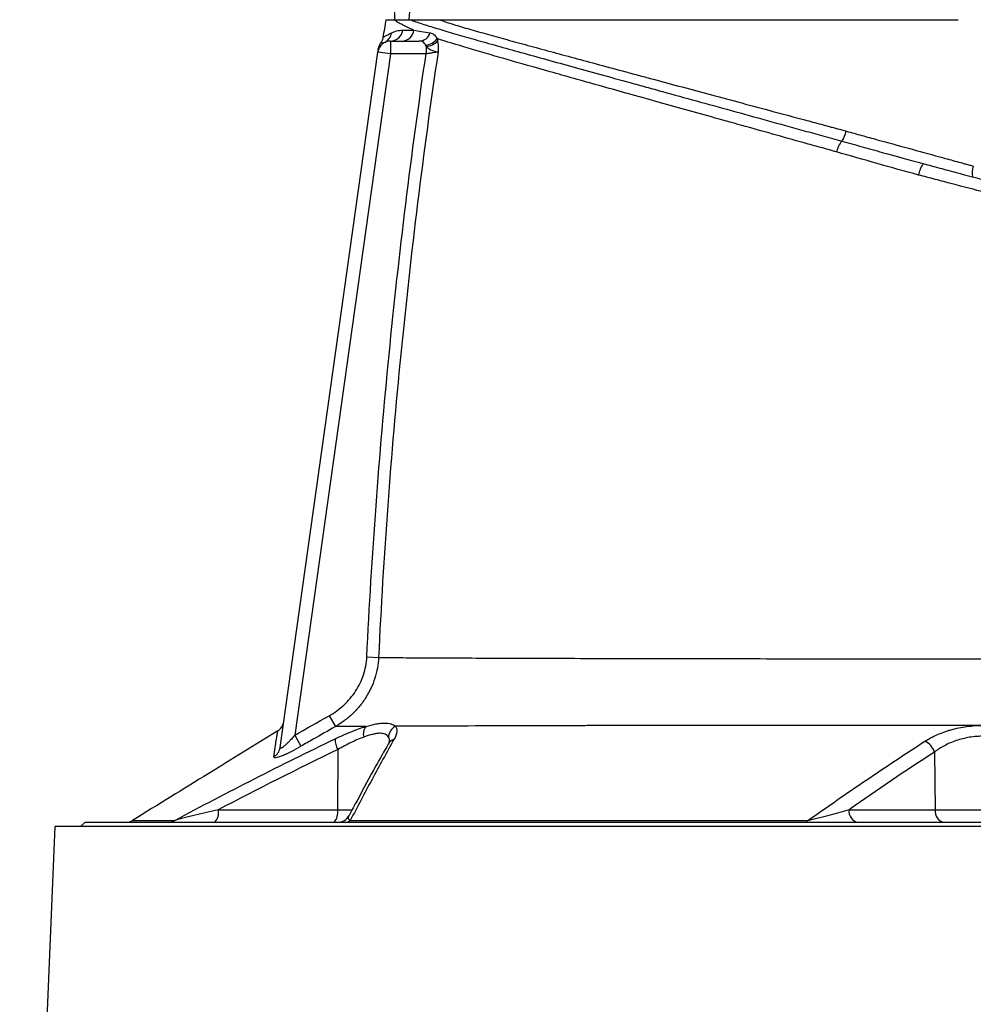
# Model space of a CAD drawing. Header units: millimetres. Extents: x 662 to 1402, y 655 to 2770.
# Tile 11 of 13: x 877 to 1100, y 2241 to 2472. Entities that reach past the tile are written whole.
import ezdxf

# ---------------------------------------------------------------- set-up
doc = ezdxf.new("R2010")
doc.units = ezdxf.units.MM

msp = doc.modelspace()

# ---------------------------------------------------------------- linework, layer by layer
at = {"color": 7, "linetype": 'Continuous', "lineweight": 25}
for p, q in [((963.45, 2466.99), (963.45, 2463.99)), ((963.45, 2466.99), (970.18, 2466.99)), ((971.77, 2465.72), (971.77, 2463.99)), ((937.58, 2301.5), (960.47, 2464.41)), ((963.45, 2463.99), (941.01, 2304.37)), ((960.47, 2464.41), (960.47, 2464.4)), ((963.45, 2463.99), (960.47, 2464.41)), ((971.77, 2463.99), (963.45, 2463.99)), ((1087.51, 2438.45), (1087.85, 2438.36)), ((1099.24, 2437.88), (1099.91, 2437.7)), ((957.91, 2322.73), (960.65, 2322.6)), ((949.09, 2308.97), (950.54, 2306.41)), ((941.01, 2304.37), (942.47, 2301.81)), ((951.1, 2301.03), (951.04, 2286.94)), ((1090.82, 2300.45), (1090.99, 2286.94)), ((923.11, 2286.94), (951.04, 2286.94)), ((1070.81, 2286.94), (1090.99, 2286.94)), ((1090.99, 2286.94), (1113.69, 2286.94)), ((891.84, 2283.99), (890.84, 2282.99)), ((1312.84, 2283.99), (891.84, 2283.99)), ((884.83, 2282.99), (876.62, 2087.93)), ((1319.84, 2282.99), (884.83, 2282.99))]:
    msp.add_line(p, q, dxfattribs=at)
at = {"color": 8, "linetype": 'Continuous', "lineweight": 25}
msp.add_line((951.04, 2286.94), (954.53, 2286.94), dxfattribs=at)
at = {"color": 7, "linetype": 'Continuous', "lineweight": 25, "flags": 128}
msp.add_lwpolyline([(1060.88, 2283.99), (1060.92, 2284), (1060.97, 2284.02), (1061.01, 2284.05), (1061.05, 2284.1), (1061.09, 2284.16), (1061.12, 2284.23), (1061.16, 2284.31), (1061.2, 2284.41)], dxfattribs=at)
at = {"color": 7, "linetype": 'Continuous', "lineweight": 25}
for centre, radius, start, end in [((960.76, 2469.28), 2.93, 297.0319, 352.4081), ((963.41, 2469.93), 2.94, 270.7467, 352.5319), ((966.06, 2469.89), 2.9, 271.2285, 353.3969), ((970.11, 2469.74), 2.75, 271.5761, 342.0995), ((963.45, 2463.99), 3, 90, 172), ((963.55, 2464.76), 3, 143.4245, 172.0003), ((971.26, 2469.74), 3.77, 275.9628, 325.0619), ((971.51, 2469.68), 3.97, 273.8709, 318.3867), ((1063.73, 2447.37), 6.62, 324.8542, 347.0425), ((1073.74, 2439.72), 5.98, 140.1853, 167.5271), ((1093.05, 2434.72), 6.02, 143.8257, 171.4593), ((1103.45, 2436.21), 3.84, 157.1779, 195.7695), ((935.46, 2307.97), 3, 301.6569, 351.9998), ((960, 2304.67), 2.92, 142.4843, 194.544), ((966.02, 2303.76), 3.07, 117.5599, 176.0945), ((955.47, 2303.46), 4.99, 179.1275, 209.1429), ((1086.86, 2299.19), 4.16, 17.6328, 65.6078), ((934.7, 2301.91), 2.91, 298.7347, 351.8268), ((919.69, 2286.26), 3.48, 319.2953, 11.1942), ((947.62, 2286.26), 3.48, 319.2953, 11.1942), ((951.11, 2286.99), 3, 270.0024, 332.7637), ((1073.45, 2286.6), 2.66, 172.6999, 258.7745), ((1093.63, 2286.6), 2.66, 172.6999, 258.7745), ((901.49, 2286.99), 3, 270.0004, 301.6739), ((911.42, 2286.74), 2.75, 270.0996, 302.9805), ((952.85, 2285.82), 1.83, 270.8451, 310.1009)]:
    msp.add_arc(centre, radius, start, end, dxfattribs=at)
at = {"color": 8, "linetype": 'Continuous', "lineweight": 25}
msp.add_arc((965, 2301.1), 2.41, 108.0932, 149.8682, dxfattribs=at)
at = {"color": 7, "linetype": 'Continuous', "lineweight": 25}
msp.add_ellipse((1062.34, 2881.81), major_axis=(0, 2056.47), ratio=0.048627, start_param=1.71787, end_param=1.771423, dxfattribs=at)
for points, knots in [([(971.92, 2501.99), (971.84, 2501.99), (971.76, 2501.96), (971.63, 2501.88), (971.57, 2501.82), (971.41, 2501.64), (971.33, 2501.5), (971.11, 2501.07), (970.99, 2500.77), (970.79, 2500.16), (970.71, 2499.85), (970.55, 2499.24), (970.47, 2498.93), (970.27, 2497.99), (970.15, 2497.37), (969.94, 2496.11), (969.84, 2495.48), (969.56, 2493.58), (969.41, 2492.32), (969.12, 2489.78), (968.99, 2488.52), (968.63, 2484.71), (968.43, 2482.17), (968.06, 2477.08), (967.9, 2474.54), (967.75, 2471.99)], [0, 0, 0, 0, 0.007813, 0.007813, 0.015625, 0.015625, 0.03125, 0.03125, 0.0625, 0.0625, 0.09375, 0.09375, 0.125, 0.125, 0.1875, 0.1875, 0.25, 0.25, 0.375, 0.375, 0.5, 0.5, 0.75, 0.75, 1, 1, 1, 1]), ([(962.34, 2471.99), (962.23, 2471.29), (962, 2469.9), (961.79, 2468.5), (961.68, 2467.81)], [0, 0, 0, 0, 0.50001, 1, 1, 1, 1]), ([(962.34, 2471.99), (962.35, 2471.99), (962.36, 2471.99), (962.38, 2471.99), (962.41, 2471.99), (962.46, 2471.99), (962.51, 2471.99), (962.58, 2471.99), (962.65, 2471.99), (962.74, 2471.99), (962.83, 2471.99), (962.93, 2471.99), (963.05, 2471.99), (963.17, 2471.99), (963.3, 2471.99), (963.45, 2471.99), (963.6, 2471.99), (963.76, 2471.99), (963.94, 2471.99), (964.12, 2471.99), (964.25, 2471.99), (964.32, 2471.99)], [0, 0, 0, 0, 0.052847, 0.105648, 0.158408, 0.211131, 0.263819, 0.316478, 0.36911, 0.421719, 0.47431, 0.526885, 0.579449, 0.632005, 0.684557, 0.737109, 0.789665, 0.842228, 0.894803, 0.947392, 1, 1, 1, 1]), ([(968.94, 2469.56), (967.93, 2469.97), (967.04, 2470.37), (965.88, 2470.96), (965.52, 2471.16), (964.87, 2471.57), (964.58, 2471.77), (964.32, 2471.99)], [0, 0, 0, 0, 0.5, 0.5, 0.75, 0.75, 1, 1, 1, 1]), ([(964.32, 2471.99), (964.38, 2471.99), (964.48, 2471.99), (964.65, 2471.99), (964.82, 2471.99), (965.01, 2471.99), (965.2, 2471.99), (965.4, 2471.99), (965.62, 2471.99), (965.89, 2471.99), (966.23, 2471.99), (966.66, 2471.99), (967.1, 2471.99), (967.55, 2471.99), (967.88, 2471.99), (968.04, 2471.99)], [0, 0, 0, 0, 0.062765, 0.125378, 0.187847, 0.25018, 0.312384, 0.374468, 0.436439, 0.498304, 0.604243, 0.707335, 0.807625, 0.905162, 1, 1, 1, 1]), ([(968.04, 2471.99), (968.89, 2471.69), (969.84, 2471.37), (971.92, 2470.69), (973.05, 2470.33), (975.5, 2469.58), (976.81, 2469.19), (979.62, 2468.38), (981.11, 2467.95), (983.49, 2467.27), (984.31, 2467.04), (985.99, 2466.56), (986.85, 2466.32), (989.5, 2465.58), (991.35, 2465.06), (997.1, 2463.46), (1001.22, 2462.32), (1009.99, 2459.89), (1014.65, 2458.61), (1020.81, 2456.91), (1022.06, 2456.56), (1024.6, 2455.86), (1025.88, 2455.51), (1029.75, 2454.44), (1032.39, 2453.71), (1037.74, 2452.24), (1040.46, 2451.48), (1046, 2449.95), (1048.82, 2449.17), (1054.52, 2447.6), (1057.4, 2446.8), (1061.77, 2445.59), (1063.24, 2445.19), (1066.18, 2444.38), (1067.66, 2443.97), (1069.14, 2443.56)], [0, 0, 0, 0, 0.0625, 0.0625, 0.125, 0.125, 0.1875, 0.1875, 0.25, 0.25, 0.28125, 0.28125, 0.3125, 0.3125, 0.375, 0.375, 0.5, 0.5, 0.625, 0.625, 0.65625, 0.65625, 0.6875, 0.6875, 0.75, 0.75, 0.8125, 0.8125, 0.875, 0.875, 0.9375, 0.9375, 0.96875, 0.96875, 1, 1, 1, 1]), ([(968.04, 2471.99), (968.27, 2471.99), (968.73, 2471.99), (969.42, 2471.99), (970.11, 2471.99), (970.57, 2471.99), (970.8, 2471.99)], [0, 0, 0, 0, 0.256856, 0.509136, 0.756848, 1, 1, 1, 1]), ([(970.8, 2471.99), (970.97, 2471.99), (971.52, 2471.99), (972.46, 2471.99), (973.63, 2471.99), (974.44, 2471.99), (974.85, 2471.99)], [0, 0, 0, 0, 0.134391, 0.4183407, 0.7068678, 1, 1, 1, 1]), ([(974.85, 2471.99), (975.92, 2471.61), (977.05, 2471.25), (979.44, 2470.51), (980.69, 2470.14), (984.65, 2468.99), (987.55, 2468.19), (991.49, 2467.1), (992.3, 2466.88), (993.94, 2466.43), (994.78, 2466.2), (997.33, 2465.51), (999.09, 2465.03), (1004.51, 2463.56), (1008.33, 2462.53), (1014.38, 2460.9), (1016.44, 2460.35), (1019.62, 2459.49), (1020.7, 2459.2), (1022.86, 2458.62), (1023.95, 2458.33), (1029.44, 2456.85), (1033.96, 2455.63), (1043.28, 2453.13), (1048.06, 2451.85), (1055.44, 2449.86), (1057.93, 2449.2), (1061.72, 2448.18), (1062.99, 2447.84), (1064.91, 2447.32), (1065.86, 2447.07), (1066.98, 2446.77), (1067.47, 2446.64), (1067.79, 2446.55), (1067.95, 2446.51), (1068.11, 2446.46)], [0, 0, 0, 0, 0.0625, 0.0625, 0.125, 0.125, 0.25, 0.25, 0.28125, 0.28125, 0.3125, 0.3125, 0.375, 0.375, 0.5, 0.5, 0.5625, 0.5625, 0.59375, 0.59375, 0.625, 0.625, 0.75, 0.75, 0.875, 0.875, 0.9375, 0.9375, 0.96875, 0.96875, 0.984375, 0.992188, 0.996094, 0.996094, 1, 1, 1, 1]), ([(974.85, 2471.99), (975.02, 2471.99), (975.34, 2471.99), (975.84, 2471.99), (976.34, 2471.99), (976.85, 2471.99), (977.37, 2471.99), (977.91, 2471.99), (978.44, 2471.99), (978.99, 2471.99), (979.55, 2471.99), (980.11, 2471.99), (980.69, 2471.99), (982.24, 2471.99), (984.88, 2471.99), (988.84, 2471.99), (993.08, 2471.99), (997.61, 2471.99), (1002.41, 2471.99), (1007.46, 2471.99), (1012.76, 2471.99), (1018.32, 2471.99), (1024.1, 2471.99), (1030.13, 2471.99), (1036.35, 2471.99), (1041.25, 2471.99), (1044.67, 2471.99), (1046.56, 2471.99), (1048.45, 2471.99), (1050.36, 2471.99), (1052.29, 2471.99), (1054.22, 2471.99), (1055.52, 2471.99), (1056.17, 2471.99)], [0, 0, 0, 0, 0.010299, 0.020596, 0.03089, 0.041183, 0.051475, 0.061768, 0.072061, 0.082355, 0.092652, 0.102951, 0.113254, 0.123561, 0.185249, 0.246982, 0.308889, 0.370735, 0.432864, 0.495008, 0.557252, 0.619549, 0.682503, 0.745393, 0.808835, 0.872282, 0.890519, 0.908752, 0.926985, 0.945222, 0.963468, 0.981726, 1, 1, 1, 1]), ([(1056.17, 2471.99), (1056.44, 2471.99), (1056.99, 2471.99), (1057.81, 2471.99), (1058.63, 2471.99), (1059.46, 2471.99), (1060.29, 2471.99), (1061.12, 2471.99), (1061.96, 2471.99), (1062.79, 2471.99), (1063.63, 2471.99), (1064.47, 2471.99), (1066.76, 2471.99), (1070.53, 2471.99), (1075.83, 2471.99), (1081.19, 2471.99), (1085.34, 2471.99), (1088.23, 2471.99), (1089.87, 2471.99), (1091.51, 2471.99), (1093.15, 2471.99), (1094.78, 2471.99), (1095.86, 2471.99), (1096.4, 2471.99)], [0, 0, 0, 0, 0.021224, 0.042435, 0.063636, 0.084829, 0.106017, 0.127203, 0.148387, 0.169574, 0.190766, 0.211965, 0.233173, 0.363314, 0.493383, 0.625569, 0.757735, 0.798135, 0.838503, 0.878857, 0.919213, 0.959588, 1, 1, 1, 1]), ([(961.68, 2467.89), (961.65, 2467.72), (961.59, 2467.35), (961.39, 2466.9), (961.2, 2466.64), (961.13, 2466.55)], [0, 0, 0, 0, 0.3583378, 0.7616238, 1, 1, 1, 1]), ([(963.66, 2468.89), (964.02, 2469.08), (964.43, 2469.24), (965.32, 2469.47), (965.8, 2469.54), (966.32, 2469.55)], [0, 0, 0, 0, 0.5, 0.5, 1, 1, 1, 1]), ([(972.72, 2468.89), (973.05, 2468.84), (973.34, 2468.72), (973.75, 2468.4), (973.87, 2468.27), (974.12, 2467.97), (974.24, 2467.79), (974.36, 2467.58)], [0, 0, 0, 0, 0.5, 0.5, 0.75, 0.75, 1, 1, 1, 1]), ([(971.66, 2465.99), (971.57, 2466.16), (971.48, 2466.31), (971.29, 2466.57), (971.18, 2466.68), (970.94, 2466.84), (970.81, 2466.9), (970.51, 2466.98), (970.35, 2466.99), (970.18, 2466.99)], [0, 0, 0, 0, 0.25, 0.25, 0.5, 0.5, 0.75, 0.75, 1, 1, 1, 1]), ([(971.77, 2465.72), (971.99, 2465.51), (972.24, 2465.32), (972.76, 2465), (973.03, 2464.87), (973.56, 2464.65), (973.81, 2464.57), (974.25, 2464.45), (974.44, 2464.41), (974.58, 2464.39)], [0, 0, 0, 0, 0.25, 0.25, 0.5, 0.5, 0.75, 0.75, 1, 1, 1, 1]), ([(1067.9, 2441.02), (1066.63, 2441.38), (1065.36, 2441.73), (1062.83, 2442.43), (1061.57, 2442.78), (1057.82, 2443.83), (1055.36, 2444.52), (1048.04, 2446.57), (1043.27, 2447.9), (1033.98, 2450.5), (1029.45, 2451.77), (1023.94, 2453.31), (1022.85, 2453.62), (1020.68, 2454.22), (1019.61, 2454.52), (1016.43, 2455.41), (1014.36, 2455.99), (1008.31, 2457.68), (1004.47, 2458.76), (997.21, 2460.81), (993.78, 2461.78), (989.76, 2462.94), (988.96, 2463.17), (987.41, 2463.62), (986.65, 2463.84), (985.16, 2464.27), (984.44, 2464.48), (983.01, 2464.91), (982.32, 2465.11), (978.92, 2466.13), (976.5, 2466.87), (974.36, 2467.58)], [0, 0, 0, 0, 0.03125, 0.03125, 0.0625, 0.0625, 0.125, 0.125, 0.25, 0.25, 0.375, 0.375, 0.40625, 0.40625, 0.4375, 0.4375, 0.5, 0.5, 0.625, 0.625, 0.75, 0.75, 0.78125, 0.78125, 0.8125, 0.8125, 0.84375, 0.84375, 0.875, 0.875, 1, 1, 1, 1]), ([(974.47, 2467.04), (974.54, 2466.65), (974.58, 2466.22), (974.61, 2465.56), (974.62, 2465.33), (974.61, 2464.98), (974.61, 2464.86), (974.6, 2464.63), (974.59, 2464.51), (974.58, 2464.39)], [0, 0, 0, 0, 0.5, 0.5, 0.75, 0.75, 0.875, 0.875, 1, 1, 1, 1]), ([(957.91, 2322.73), (958.48, 2334.55), (959.2, 2346.36), (960.94, 2369.96), (961.95, 2381.75), (964.27, 2405.3), (965.58, 2417.07), (968.47, 2440.56), (970.05, 2452.28), (971.77, 2463.99)], [0, 0, 0, 0, 0.25, 0.25, 0.5, 0.5, 0.75, 0.75, 1, 1, 1, 1]), ([(960.52, 2464.76), (960.53, 2464.8), (960.55, 2464.95), (960.58, 2465.17), (960.58, 2465.15), (960.58, 2465.14)], [0, 0, 0, 0, 0.215746, 0.737705, 1, 1, 1, 1]), ([(974.58, 2464.39), (972.84, 2452.64), (971.25, 2440.87), (968.34, 2417.29), (967.03, 2405.48), (964.69, 2381.84), (963.67, 2370.01), (961.93, 2346.32), (961.21, 2334.46), (960.65, 2322.6)], [0, 0, 0, 0, 0.25, 0.25, 0.5, 0.5, 0.75, 0.75, 1, 1, 1, 1]), ([(974.58, 2464.39), (974.45, 2464.37), (974.28, 2464.35), (973.89, 2464.29), (973.67, 2464.26), (973.3, 2464.21), (973.17, 2464.19), (972.9, 2464.15), (972.77, 2464.13), (972.35, 2464.07), (972.06, 2464.03), (971.77, 2463.99)], [0, 0, 0, 0, 0.25, 0.25, 0.5, 0.5, 0.625, 0.625, 0.75, 0.75, 1, 1, 1, 1]), ([(1070.18, 2445.88), (1071.38, 2445.55), (1072.59, 2445.22), (1075, 2444.55), (1076.22, 2444.21), (1079.86, 2443.21), (1082.29, 2442.55), (1087.14, 2441.21), (1089.56, 2440.55), (1093.19, 2439.55), (1094.4, 2439.21), (1096.22, 2438.72), (1096.82, 2438.55), (1097.73, 2438.3), (1098.03, 2438.22), (1098.48, 2438.09), (1098.63, 2438.05), (1098.94, 2437.97), (1099.09, 2437.92), (1099.24, 2437.88)], [0, 0, 0, 0, 0.125, 0.125, 0.25, 0.25, 0.5, 0.5, 0.75, 0.75, 0.875, 0.875, 0.9375, 0.9375, 0.96875, 0.96875, 0.984375, 0.984375, 1, 1, 1, 1]), ([(1069.14, 2443.56), (1070.71, 2443.12), (1072.28, 2442.68), (1075.43, 2441.8), (1077.02, 2441.35), (1081.78, 2440.02), (1084.98, 2439.13), (1088.19, 2438.27)], [0, 0, 0, 0, 0.25, 0.25, 0.5, 0.5, 1, 1, 1, 1]), ([(1087.1, 2435.61), (1083.85, 2436.46), (1080.63, 2437.38), (1074.23, 2439.21), (1071.06, 2440.13), (1067.9, 2441.02)], [0, 0, 0, 0, 0.5, 0.5, 1, 1, 1, 1]), ([(1088.19, 2438.27), (1089.48, 2437.93), (1090.76, 2437.58), (1093.33, 2436.89), (1094.62, 2436.55), (1098.47, 2435.51), (1101.04, 2434.83), (1108.71, 2432.77), (1113.81, 2431.41), (1123.95, 2428.69), (1129, 2427.33), (1136.54, 2425.31), (1139.05, 2424.64), (1144.05, 2423.3), (1146.52, 2422.64), (1153.84, 2420.68), (1158.61, 2419.4), (1167.98, 2416.89), (1172.59, 2415.65), (1181.64, 2413.23), (1186.09, 2412.04), (1194.82, 2409.7), (1199.1, 2408.55), (1203.29, 2407.43)], [0, 0, 0, 0, 0.03125, 0.03125, 0.0625, 0.0625, 0.125, 0.125, 0.25, 0.25, 0.375, 0.375, 0.4375, 0.4375, 0.5, 0.5, 0.625, 0.625, 0.75, 0.75, 0.875, 0.875, 1, 1, 1, 1]), ([(1204.34, 2404.84), (1200.07, 2405.95), (1195.72, 2407.09), (1186.85, 2409.42), (1182.33, 2410.61), (1173.12, 2413.03), (1168.43, 2414.26), (1158.89, 2416.76), (1154.04, 2418.04), (1146.59, 2420), (1144.08, 2420.66), (1140.26, 2421.66), (1138.98, 2422), (1136.42, 2422.67), (1135.14, 2423.01), (1128.71, 2424.69), (1123.55, 2426.05), (1113.19, 2428.76), (1108, 2430.13), (1100.17, 2432.18), (1097.56, 2432.86), (1093.64, 2433.89), (1092.33, 2434.24), (1089.71, 2434.92), (1088.41, 2435.27), (1087.1, 2435.61)], [0, 0, 0, 0, 0.125, 0.125, 0.25, 0.25, 0.375, 0.375, 0.5, 0.5, 0.5625, 0.5625, 0.59375, 0.59375, 0.625, 0.625, 0.75, 0.75, 0.875, 0.875, 0.9375, 0.9375, 0.96875, 0.96875, 1, 1, 1, 1]), ([(949.09, 2308.97), (950.34, 2309.67), (951.48, 2310.51), (953.04, 2311.95), (953.53, 2312.46), (954.46, 2313.56), (954.89, 2314.13), (955.66, 2315.31), (956.01, 2315.93), (956.63, 2317.21), (956.91, 2317.88), (957.57, 2319.9), (957.84, 2321.29), (957.91, 2322.73)], [0, 0, 0, 0, 0.25, 0.25, 0.375, 0.375, 0.5, 0.5, 0.625, 0.625, 0.75, 0.75, 1, 1, 1, 1]), ([(960.65, 2322.6), (960.57, 2320.92), (960.27, 2319.3), (959.52, 2316.93), (959.21, 2316.15), (958.51, 2314.64), (958.11, 2313.92), (957.23, 2312.52), (956.74, 2311.85), (955.68, 2310.56), (955.11, 2309.95), (953.91, 2308.81), (953.28, 2308.28), (951.96, 2307.29), (951.26, 2306.83), (950.54, 2306.41)], [0, 0, 0, 0, 0.25, 0.25, 0.375, 0.375, 0.5, 0.5, 0.625, 0.625, 0.75, 0.75, 0.875, 0.875, 1, 1, 1, 1]), ([(960.65, 2322.6), (962.38, 2322.59), (964.26, 2322.58), (968.35, 2322.55), (970.55, 2322.54), (974.09, 2322.52), (975.31, 2322.52), (977.83, 2322.51), (979.13, 2322.5), (983.15, 2322.48), (985.95, 2322.47), (994.72, 2322.44), (1001.04, 2322.42), (1009.53, 2322.4), (1011.26, 2322.39), (1014.78, 2322.38), (1016.57, 2322.38), (1022.02, 2322.37), (1025.73, 2322.36), (1037.06, 2322.34), (1044.89, 2322.33), (1057.05, 2322.32), (1061.17, 2322.32), (1067.47, 2322.32), (1069.57, 2322.32), (1073.78, 2322.31), (1075.89, 2322.31), (1086.46, 2322.31), (1094.96, 2322.31), (1107.78, 2322.31), (1112.07, 2322.31), (1117.44, 2322.31), (1118.52, 2322.31), (1120.66, 2322.3), (1121.73, 2322.3), (1124.93, 2322.3), (1127.05, 2322.3), (1133.37, 2322.3), (1137.53, 2322.29), (1143.7, 2322.29), (1145.75, 2322.28), (1149.82, 2322.27), (1151.85, 2322.27), (1157.9, 2322.27), (1161.9, 2322.26), (1167.85, 2322.25), (1169.82, 2322.24), (1173.72, 2322.23), (1175.65, 2322.22), (1185.23, 2322.17), (1192.62, 2322.12), (1203.27, 2322.02), (1206.75, 2321.98), (1211.86, 2321.91), (1213.54, 2321.89), (1216.88, 2321.84), (1218.52, 2321.81), (1226.61, 2321.67), (1232.66, 2321.53), (1243.9, 2321.19), (1249.1, 2320.98), (1256.24, 2320.62), (1258.51, 2320.49), (1261.21, 2320.31), (1261.74, 2320.27), (1262.79, 2320.2), (1263.3, 2320.16), (1264.81, 2320.04), (1265.75, 2319.97), (1268.39, 2319.76), (1269.92, 2319.64), (1271.85, 2319.48), (1272.43, 2319.43), (1273.21, 2319.36), (1273.46, 2319.34), (1273.92, 2319.3), (1274.13, 2319.29), (1274.33, 2319.27)], [0, 0, 0, 0, 0.03125, 0.03125, 0.0625, 0.0625, 0.078125, 0.078125, 0.09375, 0.09375, 0.125, 0.125, 0.1875, 0.1875, 0.203125, 0.203125, 0.21875, 0.21875, 0.25, 0.25, 0.3125, 0.3125, 0.34375, 0.34375, 0.359375, 0.359375, 0.375, 0.375, 0.4375, 0.4375, 0.46875, 0.46875, 0.476563, 0.476563, 0.484375, 0.484375, 0.5, 0.5, 0.53125, 0.53125, 0.546875, 0.546875, 0.5625, 0.5625, 0.59375, 0.59375, 0.609375, 0.609375, 0.625, 0.625, 0.6875, 0.6875, 0.71875, 0.71875, 0.734375, 0.734375, 0.75, 0.75, 0.8125, 0.8125, 0.875, 0.875, 0.90625, 0.90625, 0.914063, 0.914063, 0.921875, 0.921875, 0.9375, 0.9375, 0.96875, 0.96875, 0.984375, 0.984375, 0.992188, 0.992188, 1, 1, 1, 1]), ([(950.54, 2306.41), (948.8, 2305.42), (947.06, 2304.43), (945.33, 2303.44), (944.37, 2302.9), (943.42, 2302.35), (942.47, 2301.81)], [0, 0, 0, 0, 0.006000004, 0.006000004, 0.006000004, 0.009285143, 0.009285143, 0.009285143, 0.009285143]), ([(950.47, 2303.54), (951.11, 2303.84), (951.74, 2304.14), (952.99, 2304.69), (953.61, 2304.96), (954.81, 2305.44), (955.4, 2305.67), (956.57, 2306.09), (957.14, 2306.28), (957.68, 2306.45)], [0, 0, 0, 0, 0.25, 0.25, 0.5, 0.5, 0.75, 0.75, 1, 1, 1, 1]), ([(957.68, 2306.45), (956.37, 2306.44), (955.11, 2306.44), (952.73, 2306.42), (951.6, 2306.41), (950.54, 2306.41)], [0, 0, 0, 0, 0.5, 0.5, 1, 1, 1, 1]), ([(957.68, 2306.45), (958.53, 2306.69), (959.32, 2306.89), (960.41, 2307.09), (960.76, 2307.15), (961.42, 2307.22), (961.74, 2307.24), (962.62, 2307.24), (963.13, 2307.18), (963.78, 2306.98), (963.98, 2306.9), (964.32, 2306.71), (964.48, 2306.6), (964.6, 2306.48)], [0, 0, 0, 0, 0.25, 0.25, 0.375, 0.375, 0.5, 0.5, 0.75, 0.75, 0.875, 0.875, 1, 1, 1, 1]), ([(964.6, 2306.48), (964.74, 2306.31), (964.83, 2306.11), (964.91, 2305.78), (964.92, 2305.66), (964.93, 2305.42), (964.92, 2305.3), (964.84, 2304.64), (964.62, 2304.05), (964.25, 2303.4)], [0, 0, 0, 0, 0.25, 0.25, 0.375, 0.375, 0.5, 0.5, 1, 1, 1, 1]), ([(1240.49, 2306.52), (1236.07, 2306.54), (1231.39, 2306.57), (1223.98, 2306.6), (1221.44, 2306.61), (1216.27, 2306.63), (1213.64, 2306.64), (1205.62, 2306.67), (1200.09, 2306.69), (1188.69, 2306.72), (1182.81, 2306.73), (1175.25, 2306.73), (1173.72, 2306.73), (1170.65, 2306.74), (1169.11, 2306.74), (1164.47, 2306.74), (1161.36, 2306.74), (1155.08, 2306.73), (1151.92, 2306.73), (1145.55, 2306.72), (1142.35, 2306.72), (1135.88, 2306.71), (1132.61, 2306.71), (1126.03, 2306.7), (1122.71, 2306.7), (1116.01, 2306.7), (1112.67, 2306.7), (1105.99, 2306.7), (1102.66, 2306.7), (1092.69, 2306.7), (1086.07, 2306.7), (1076.19, 2306.7), (1072.9, 2306.7), (1067.98, 2306.7), (1066.34, 2306.7), (1063.06, 2306.7), (1061.43, 2306.7), (1053.33, 2306.69), (1047.01, 2306.69), (1034.69, 2306.68), (1028.69, 2306.67), (1019.92, 2306.66), (1017.04, 2306.65), (1012.78, 2306.64), (1011.37, 2306.64), (1008.59, 2306.63), (1007.22, 2306.63), (1000.45, 2306.61), (995.3, 2306.6), (985.55, 2306.57), (980.94, 2306.55), (975.53, 2306.53), (974.47, 2306.53), (972.38, 2306.52), (971.35, 2306.51), (968.34, 2306.5), (966.43, 2306.49), (964.6, 2306.48)], [0, 0, 0, 0, 0.0625, 0.0625, 0.09375, 0.09375, 0.125, 0.125, 0.1875, 0.1875, 0.25, 0.25, 0.265625, 0.265625, 0.28125, 0.28125, 0.3125, 0.3125, 0.34375, 0.34375, 0.375, 0.375, 0.40625, 0.40625, 0.4375, 0.4375, 0.46875, 0.46875, 0.5, 0.5, 0.5625, 0.5625, 0.59375, 0.59375, 0.609375, 0.609375, 0.625, 0.625, 0.6875, 0.6875, 0.75, 0.75, 0.78125, 0.78125, 0.796875, 0.796875, 0.8125, 0.8125, 0.875, 0.875, 0.9375, 0.9375, 0.953125, 0.953125, 0.96875, 0.96875, 1, 1, 1, 1]), ([(1088.57, 2302.98), (1089, 2303.25), (1089.45, 2303.52), (1090.4, 2304.02), (1090.89, 2304.26), (1091.92, 2304.72), (1092.45, 2304.93), (1093.28, 2305.23), (1093.56, 2305.32), (1094.14, 2305.5), (1094.43, 2305.59), (1095.91, 2306), (1097.15, 2306.26), (1099.08, 2306.52), (1099.74, 2306.59), (1101.05, 2306.68), (1102.36, 2306.72), (1103.68, 2306.67), (1104.99, 2306.58), (1105.65, 2306.51), (1107.58, 2306.25), (1108.8, 2305.99), (1110.27, 2305.58), (1110.56, 2305.49), (1111.13, 2305.31), (1111.42, 2305.21), (1112.25, 2304.92), (1112.78, 2304.7), (1114.31, 2304.02), (1115.25, 2303.52), (1116.1, 2302.97)], [0, 0, 0, 0, 0.0625, 0.0625, 0.125, 0.125, 0.1875, 0.1875, 0.21875, 0.21875, 0.25, 0.25, 0.375, 0.375, 0.4375, 0.4375, 0.5, 0.5625, 0.5625, 0.625, 0.625, 0.75, 0.75, 0.78125, 0.78125, 0.8125, 0.8125, 0.875, 0.875, 1, 1, 1, 1]), ([(937.03, 2305.41), (931.65, 2302.09), (920.33, 2295.1), (909, 2288.11), (903.06, 2284.44)], [0, 0, 0, 0, 0.475368, 1, 1, 1, 1]), ([(941.01, 2304.37), (940.67, 2303.97), (940.32, 2303.59), (939.8, 2303.03), (939.62, 2302.85), (939.26, 2302.49), (939.09, 2302.32), (938.74, 2302), (938.57, 2301.85), (938.32, 2301.66), (938.24, 2301.6), (938.09, 2301.49), (938.02, 2301.45), (937.89, 2301.37), (937.83, 2301.34), (937.73, 2301.31), (937.68, 2301.31), (937.59, 2301.33), (937.56, 2301.4), (937.58, 2301.5)], [0, 0, 0, 0, 0.25, 0.25, 0.375, 0.375, 0.5, 0.5, 0.625, 0.625, 0.6875, 0.6875, 0.75, 0.75, 0.8125, 0.8125, 0.875, 0.875, 1, 1, 1, 1]), ([(962.96, 2303.97), (962.88, 2304.1), (962.77, 2304.23), (962.52, 2304.44), (962.37, 2304.54), (961.87, 2304.77), (961.45, 2304.85), (960.7, 2304.85), (960.43, 2304.82), (959.85, 2304.74), (959.55, 2304.67), (958.6, 2304.44), (957.91, 2304.21), (957.17, 2303.94)], [0, 0, 0, 0, 0.125, 0.125, 0.25, 0.25, 0.5, 0.5, 0.625, 0.625, 0.75, 0.75, 1, 1, 1, 1]), ([(1113.85, 2300.44), (1113.16, 2300.98), (1112.39, 2301.48), (1111.13, 2302.15), (1110.69, 2302.36), (1109.77, 2302.76), (1109.28, 2302.95), (1107.81, 2303.45), (1106.78, 2303.71), (1105.16, 2303.98), (1104.6, 2304.05), (1103.48, 2304.14), (1102.36, 2304.19), (1101.25, 2304.15), (1100.13, 2304.06), (1099.57, 2303.99), (1097.93, 2303.72), (1096.9, 2303.46), (1095.41, 2302.96), (1094.93, 2302.77), (1094.01, 2302.38), (1093.57, 2302.16), (1092.3, 2301.49), (1091.52, 2300.99), (1090.82, 2300.45)], [0, 0, 0, 0, 0.125, 0.125, 0.1875, 0.1875, 0.25, 0.25, 0.375, 0.375, 0.4375, 0.4375, 0.5, 0.5625, 0.5625, 0.625, 0.625, 0.75, 0.75, 0.8125, 0.8125, 0.875, 0.875, 1, 1, 1, 1]), ([(912.92, 2284.43), (919.12, 2287.74), (925.35, 2291), (937.86, 2297.38), (944.14, 2300.5), (950.47, 2303.54)], [0, 0, 0, 0, 0.5, 0.5, 1, 1, 1, 1]), ([(936.1, 2299.36), (936.08, 2299.27), (936.12, 2299.21), (936.25, 2299.16), (936.31, 2299.15), (936.44, 2299.15), (936.52, 2299.15), (936.8, 2299.2), (937.03, 2299.26), (937.55, 2299.42), (937.85, 2299.53), (938.48, 2299.79), (938.82, 2299.93), (939.52, 2300.25), (939.88, 2300.43), (940.98, 2300.98), (941.73, 2301.38), (942.47, 2301.81)], [0, 0, 0, 0, 0.125, 0.125, 0.1875, 0.1875, 0.25, 0.25, 0.375, 0.375, 0.5, 0.5, 0.625, 0.625, 0.75, 0.75, 1, 1, 1, 1]), ([(957.17, 2303.94), (956.71, 2303.77), (956.22, 2303.58), (955.24, 2303.16), (954.74, 2302.93), (953.72, 2302.44), (953.21, 2302.17), (952.16, 2301.62), (951.63, 2301.33), (951.1, 2301.03)], [0, 0, 0, 0, 0.25, 0.25, 0.5, 0.5, 0.75, 0.75, 1, 1, 1, 1]), ([(962.92, 2302.32), (961.95, 2300.62), (959.53, 2296.35), (956.49, 2290.76), (954.42, 2286.82), (953.79, 2285.62)], [0, 0, 0, 0, 0.314153, 0.790757, 1, 1, 1, 1]), ([(964.25, 2303.4), (962.54, 2300.35), (960.83, 2297.23), (957.42, 2290.89), (955.72, 2287.68), (954.02, 2284.42)], [0, 0, 0, 0, 0.5, 0.5, 1, 1, 1, 1]), ([(963.21, 2302.99), (963.21, 2302.98), (963.21, 2302.96), (963.12, 2302.68), (962.95, 2302.4), (962.89, 2302.29)], [0, 0, 0, 0, 0.322741, 0.74592, 1, 1, 1, 1]), ([(1061.2, 2284.41), (1065.72, 2287.61), (1070.26, 2290.77), (1079.38, 2296.97), (1083.97, 2300.01), (1088.57, 2302.98)], [0, 0, 0, 0, 0.5, 0.5, 1, 1, 1, 1]), ([(923.11, 2286.94), (922.19, 2286.73), (921.28, 2286.51), (919.48, 2286.09), (918.59, 2285.87), (917.27, 2285.55), (916.84, 2285.45), (915.98, 2285.24), (915.56, 2285.13), (914.73, 2284.92), (914.33, 2284.82), (913.75, 2284.67), (913.57, 2284.62), (913.22, 2284.52), (913.05, 2284.48), (912.92, 2284.43)], [0, 0, 0, 0, 0.25, 0.25, 0.5, 0.5, 0.625, 0.625, 0.75, 0.75, 0.875, 0.875, 0.9375, 0.9375, 1, 1, 1, 1]), ([(1070.81, 2286.94), (1070.12, 2286.72), (1069.4, 2286.51), (1067.93, 2286.08), (1067.18, 2285.86), (1065.61, 2285.43), (1064.8, 2285.22), (1063.52, 2284.9), (1063.09, 2284.8), (1062.4, 2284.65), (1062.17, 2284.6), (1061.69, 2284.5), (1061.45, 2284.45), (1061.2, 2284.41)], [0, 0, 0, 0, 0.25, 0.25, 0.5, 0.5, 0.75, 0.75, 0.875, 0.875, 0.9375, 0.9375, 1, 1, 1, 1]), ([(954.02, 2284.42), (955.78, 2284.42), (957.58, 2284.42), (961.25, 2284.42), (963.12, 2284.42), (968.83, 2284.42), (972.76, 2284.42), (984.92, 2284.42), (993.53, 2284.41), (1011.77, 2284.41), (1021.22, 2284.41), (1035.87, 2284.41), (1040.84, 2284.41), (1050.94, 2284.41), (1056.05, 2284.41), (1061.2, 2284.41)], [0, 0, 0, 0, 0.0625, 0.0625, 0.125, 0.125, 0.25, 0.25, 0.5, 0.5, 0.75, 0.75, 0.875, 0.875, 1, 1, 1, 1])]:
    msp.add_open_spline(points, degree=3, knots=knots, dxfattribs=at)
at = {"color": 8, "linetype": 'Continuous', "lineweight": 25}
for points, knots in [([(961.74, 2467.88), (961.79, 2467.92), (961.91, 2468), (963.06, 2468.58), (963.66, 2468.89)], [0, 0, 0, 0, 0.47879, 1, 1, 1, 1]), ([(962.09, 2466.67), (961.93, 2466.61), (961.43, 2466.4), (961.12, 2466.54), (961.16, 2466.53), (961.17, 2466.52)], [0, 0, 0, 0, 0.261187, 0.85216, 1, 1, 1, 1]), ([(936.1, 2299.36), (936.21, 2300.1), (936.44, 2301.56), (936.7, 2303.24), (936.89, 2304.48), (937.01, 2305.27), (937.03, 2305.36), (937.03, 2305.41)], [0, 0, 0, 0, 0.202837, 0.402185, 0.601869, 0.802697, 1, 1, 1, 1]), ([(963.17, 2302.92), (963.19, 2303.04), (963.24, 2303.46), (963.08, 2303.76), (962.96, 2303.97)], [0, 0, 0, 0, 0.280812, 1, 1, 1, 1]), ([(954.02, 2284.42), (953.97, 2284.45), (953.71, 2284.57), (953.56, 2284.89), (953.57, 2285.26), (953.75, 2285.52), (953.8, 2285.6)], [0, 0, 0, 0, 0.080213, 0.3642823, 0.8021218, 1, 1, 1, 1]), ([(903.06, 2284.44), (903.06, 2284.44), (903.89, 2284.44), (906.35, 2284.44), (907.38, 2284.44), (909.85, 2284.44), (911.28, 2284.44), (912.92, 2284.43)], [0, 0, 0, 0, 0.5, 0.5, 0.75, 0.75, 1, 1, 1, 1])]:
    msp.add_open_spline(points, degree=3, knots=knots, dxfattribs=at)
at = {"color": 7, "linetype": 'Continuous', "lineweight": 25}
for points in [[(966.32, 2469.55), (967.09, 2469.55), (967.97, 2469.56), (968.94, 2469.56)], [(968.94, 2469.56), (970.04, 2469.35), (971.3, 2469.13), (972.72, 2468.89)], [(971.77, 2465.72), (971.74, 2465.81), (971.7, 2465.9), (971.66, 2465.99)], [(974.36, 2467.58), (974.4, 2467.41), (974.44, 2467.23), (974.47, 2467.04)], [(1068.11, 2446.46), (1068.8, 2446.27), (1069.49, 2446.08), (1070.18, 2445.88)], [(941.01, 2304.37), (943.7, 2305.91), (946.39, 2307.44), (949.09, 2308.97)], [(951.1, 2301.03), (941.69, 2296.5), (932.37, 2291.78), (923.11, 2286.94)], [(1090.82, 2300.45), (1084.1, 2296.09), (1077.44, 2291.57), (1070.81, 2286.94)]]:
    msp.add_open_spline(points, degree=3, dxfattribs=at)

doc.saveas('drawing.dxf')
